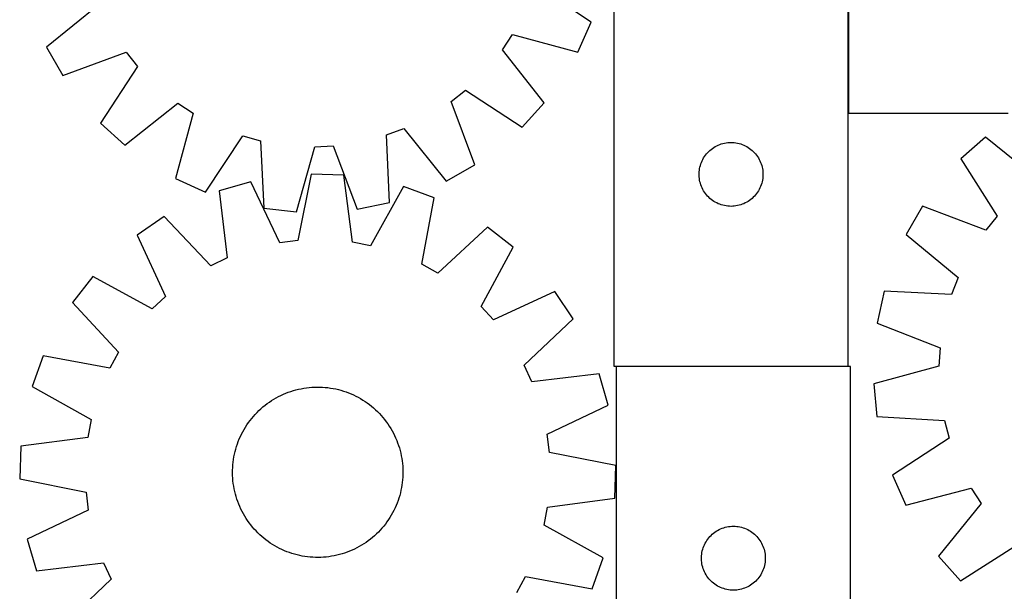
# Model space of a CAD drawing. Header units: millimetres. Extents: x 7 to 1493, y 7 to 2993.
# Tile 9 of 18: x 9 to 472, y 2457 to 2725. Entities that reach past the tile are written whole.
import ezdxf

# ---------------------------------------------------------------- set-up
doc = ezdxf.new("R2010")
doc.units = ezdxf.units.MM
doc.layers.add('COMMON', color=5, linetype='CONTINUOUS', true_color=0x0000ff)
doc.layers.add('CUT', color=7, linetype='CONTINUOUS', true_color=0x000000)

msp = doc.modelspace()

# ---------------------------------------------------------------- linework, layer by layer
at = {"layer": 'COMMON'}
for p, q in [((398.662013, 2681.691519), (398.662013, 2742.871645)), ((289.669729, 2562.771644), (398.562012, 2562.771644))]:
    msp.add_line(p, q, dxfattribs=at)
at = {"layer": 'CUT'}
for p, q in [((398.762013, 2981.691519), (398.762013, 2681.691519)), ((288.562012, 2742.871645), (288.562012, 2562.871645)), ((398.562012, 2562.871645), (398.562012, 2742.871645)), ((277.906932, 2724.299064), (251.481172, 2741.924441)), ((46.793349, 2732.58045), (22.083347, 2712.620727)), ((271.554246, 2710.285716), (277.906932, 2724.299064)), ((236.164021, 2711.385093), (240.882316, 2718.544497)), ((240.882316, 2718.544497), (271.554246, 2710.285716)), ((22.083347, 2712.620727), (29.686368, 2699.244457)), ((29.686368, 2699.244457), (59.47827, 2710.26341)), ((59.47827, 2710.26341), (64.829235, 2703.563667)), ((255.849872, 2686.456354), (236.164021, 2711.385093)), ((64.829235, 2703.563667), (47.496519, 2676.945032)), ((212.159368, 2687.073707), (218.859111, 2692.424672)), ((218.859111, 2692.424672), (245.477746, 2675.091956)), ((223.178321, 2657.281805), (212.159368, 2687.073707)), ((58.860917, 2666.572906), (83.789656, 2686.258757)), ((83.789656, 2686.258757), (90.94906, 2681.540462)), ((245.477746, 2675.091956), (255.849872, 2686.456354)), ((90.94906, 2681.540462), (82.690278, 2650.868532)), ((398.762013, 2681.691519), (473.762013, 2681.691519)), ((47.496519, 2676.945032), (58.860917, 2666.572906)), ((181.816955, 2671.370051), (189.842328, 2674.388786)), ((189.842328, 2674.388786), (209.802051, 2649.678784)), ((96.703626, 2644.515845), (114.329004, 2670.941606)), ((114.329004, 2670.941606), (122.596035, 2668.666619)), ((122.596035, 2668.666619), (124.219614, 2636.943776)), ((183.090398, 2639.631225), (181.816955, 2671.370051)), ((463.012075, 2670.362074), (451.537666, 2660.111782)), ((487.729371, 2650.411384), (463.012075, 2670.362074)), ((139.510188, 2635.232375), (148.106909, 2665.811308)), ((148.106909, 2665.811308), (156.672332, 2666.202319)), ((156.672332, 2666.202319), (168.019346, 2636.533817)), ((332.553731, 2663.060745), (333.092849, 2663.613928)), ((333.092849, 2663.613928), (333.65973, 2664.138624)), ((333.65973, 2664.138624), (334.252869, 2664.633442)), ((334.252869, 2664.633442), (334.870695, 2665.09707)), ((334.870695, 2665.09707), (335.511569, 2665.528278)), ((335.511569, 2665.528278), (336.173791, 2665.925924)), ((336.173791, 2665.925924), (336.855605, 2666.288951)), ((336.855605, 2666.288951), (337.555203, 2666.616399)), ((337.555203, 2666.616399), (338.27073, 2666.907397)), ((338.27073, 2666.907397), (339.000289, 2667.161176)), ((339.000289, 2667.161176), (339.741945, 2667.377061)), ((339.741945, 2667.377061), (340.493731, 2667.55448)), ((340.493731, 2667.55448), (341.253653, 2667.692963)), ((341.253653, 2667.692963), (342.019697, 2667.792143)), ((342.019697, 2667.792143), (342.78983, 2667.851756)), ((342.78983, 2667.851756), (343.562012, 2667.871645)), ((343.562012, 2667.871645), (344.334193, 2667.851756)), ((344.334193, 2667.851756), (345.104327, 2667.792143)), ((345.104327, 2667.792143), (345.87037, 2667.692963)), ((345.87037, 2667.692963), (346.630293, 2667.55448)), ((346.630293, 2667.55448), (347.382078, 2667.377061)), ((347.382078, 2667.377061), (348.123734, 2667.161176)), ((348.123734, 2667.161176), (348.853293, 2666.907397)), ((348.853293, 2666.907397), (349.56882, 2666.616399)), ((349.56882, 2666.616399), (350.268419, 2666.288951)), ((350.268419, 2666.288951), (350.950233, 2665.925924)), ((350.950233, 2665.925924), (351.612455, 2665.528278)), ((351.612455, 2665.528278), (352.253328, 2665.09707)), ((352.253328, 2665.09707), (352.871154, 2664.633442)), ((352.871154, 2664.633442), (353.464293, 2664.138624)), ((353.464293, 2664.138624), (354.031174, 2663.613928)), ((354.031174, 2663.613928), (354.570292, 2663.060745)), ((329.667152, 2658.522563), (329.976478, 2659.230361)), ((329.976478, 2659.230361), (330.32183, 2659.921296)), ((330.32183, 2659.921296), (330.702292, 2660.593537)), ((330.702292, 2660.593537), (331.116856, 2661.245301)), ((331.116856, 2661.245301), (331.564423, 2661.874859)), ((331.564423, 2661.874859), (332.043805, 2662.480543)), ((332.043805, 2662.480543), (332.553731, 2663.060745)), ((354.570292, 2663.060745), (355.080218, 2662.480543)), ((355.080218, 2662.480543), (355.5596, 2661.874859)), ((355.5596, 2661.874859), (356.007167, 2661.245301)), ((356.007167, 2661.245301), (356.421731, 2660.593537)), ((356.421731, 2660.593537), (356.802194, 2659.921296)), ((356.802194, 2659.921296), (357.147546, 2659.230361)), ((357.147546, 2659.230361), (357.456871, 2658.522563)), ((451.537666, 2660.111782), (468.585407, 2633.309743)), ((209.802051, 2649.678784), (223.178321, 2657.281805)), ((328.606749, 2654.029277), (328.686172, 2654.79762)), ((328.686172, 2654.79762), (328.805042, 2655.560856)), ((328.805042, 2655.560856), (328.963046, 2656.316961)), ((328.963046, 2656.316961), (329.159764, 2657.06393)), ((329.159764, 2657.06393), (329.394673, 2657.799781)), ((329.394673, 2657.799781), (329.667152, 2658.522563)), ((357.456871, 2658.522563), (357.72935, 2657.799781)), ((357.72935, 2657.799781), (357.96426, 2657.06393)), ((357.96426, 2657.06393), (358.160977, 2656.316961)), ((358.160977, 2656.316961), (358.318981, 2655.560856)), ((358.318981, 2655.560856), (358.437852, 2654.79762)), ((358.437852, 2654.79762), (358.517275, 2654.029277)), ((82.690278, 2650.868532), (96.703626, 2644.515845)), ((146.299687, 2652.999104), (140.143661, 2621.836978)), ((161.677642, 2652.500065), (146.299687, 2652.999104)), ((165.800323, 2621.004379), (161.677642, 2652.500065)), ((328.566985, 2653.257864), (328.606749, 2654.029277)), ((328.566985, 2652.485426), (328.566985, 2653.257864)), ((328.606749, 2651.714013), (328.566985, 2652.485426)), ((328.686172, 2650.94567), (328.606749, 2651.714013)), ((328.805042, 2650.182434), (328.686172, 2650.94567)), ((328.963046, 2649.426329), (328.805042, 2650.182434)), ((358.318981, 2650.182434), (358.160977, 2649.426329)), ((358.437852, 2650.94567), (358.318981, 2650.182434)), ((358.517275, 2651.714013), (358.437852, 2650.94567)), ((358.517275, 2654.029277), (358.557039, 2653.257864)), ((358.557039, 2652.485426), (358.517275, 2651.714013)), ((358.557039, 2653.257864), (358.557039, 2652.485426)), ((117.982228, 2649.451241), (103.202712, 2645.173805)), ((103.202712, 2645.173805), (106.97761, 2613.634546)), ((131.635833, 2620.771042), (117.982228, 2649.451241)), ((189.705496, 2647.123708), (174.221141, 2619.389081)), ((204.176589, 2641.897044), (189.705496, 2647.123708)), ((329.159764, 2648.679361), (328.963046, 2649.426329)), ((329.394673, 2647.943509), (329.159764, 2648.679361)), ((329.667152, 2647.220727), (329.394673, 2647.943509)), ((329.976478, 2646.512929), (329.667152, 2647.220727)), ((330.32183, 2645.821994), (329.976478, 2646.512929)), ((330.702292, 2645.149753), (330.32183, 2645.821994)), ((331.116856, 2644.497989), (330.702292, 2645.149753)), ((356.421731, 2645.149753), (356.007167, 2644.497989)), ((356.802194, 2645.821994), (356.421731, 2645.149753)), ((357.147546, 2646.512929), (356.802194, 2645.821994)), ((357.456871, 2647.220727), (357.147546, 2646.512929)), ((357.72935, 2647.943509), (357.456871, 2647.220727)), ((357.96426, 2648.679361), (357.72935, 2647.943509)), ((358.160977, 2649.426329), (357.96426, 2648.679361)), ((198.364789, 2610.668888), (204.176589, 2641.897044)), ((331.564423, 2643.868431), (331.116856, 2644.497989)), ((332.043805, 2643.262747), (331.564423, 2643.868431)), ((332.553731, 2642.682545), (332.043805, 2643.262747)), ((333.092849, 2642.129362), (332.553731, 2642.682545)), ((333.65973, 2641.604666), (333.092849, 2642.129362)), ((334.252869, 2641.109848), (333.65973, 2641.604666)), ((334.870695, 2640.64622), (334.252869, 2641.109848)), ((335.511569, 2640.215012), (334.870695, 2640.64622)), ((352.253328, 2640.64622), (351.612455, 2640.215012)), ((352.871154, 2641.109848), (352.253328, 2640.64622)), ((353.464293, 2641.604666), (352.871154, 2641.109848)), ((354.031174, 2642.129362), (353.464293, 2641.604666)), ((354.570292, 2642.682545), (354.031174, 2642.129362)), ((355.080218, 2643.262747), (354.570292, 2642.682545)), ((355.5596, 2643.868431), (355.080218, 2643.262747)), ((356.007167, 2644.497989), (355.5596, 2643.868431)), ((124.219614, 2636.943776), (139.510188, 2635.232375)), ((168.019346, 2636.533817), (183.090398, 2639.631225)), ((336.173791, 2639.817366), (335.511569, 2640.215012)), ((336.855605, 2639.454339), (336.173791, 2639.817366)), ((337.555203, 2639.126891), (336.855605, 2639.454339)), ((338.27073, 2638.835893), (337.555203, 2639.126891)), ((339.000289, 2638.582114), (338.27073, 2638.835893)), ((339.741945, 2638.366229), (339.000289, 2638.582114)), ((340.493731, 2638.18881), (339.741945, 2638.366229)), ((341.253653, 2638.050327), (340.493731, 2638.18881)), ((342.019697, 2637.951147), (341.253653, 2638.050327)), ((342.78983, 2637.891534), (342.019697, 2637.951147)), ((343.562012, 2637.871645), (342.78983, 2637.891534)), ((344.334193, 2637.891534), (343.562012, 2637.871645)), ((345.104327, 2637.951147), (344.334193, 2637.891534)), ((345.87037, 2638.050327), (345.104327, 2637.951147)), ((346.630293, 2638.18881), (345.87037, 2638.050327)), ((347.382078, 2638.366229), (346.630293, 2638.18881)), ((348.123734, 2638.582114), (347.382078, 2638.366229)), ((348.853293, 2638.835893), (348.123734, 2638.582114)), ((349.56882, 2639.126891), (348.853293, 2638.835893)), ((350.268419, 2639.454339), (349.56882, 2639.126891)), ((350.950233, 2639.817366), (350.268419, 2639.454339)), ((351.612455, 2640.215012), (350.950233, 2639.817366)), ((433.490621, 2638.003639), (425.745324, 2624.709244)), ((463.163269, 2626.66747), (433.490621, 2638.003639)), ((77.367558, 2633.049011), (64.633203, 2624.413806)), ((99.215577, 2609.991716), (77.367558, 2633.049011)), ((468.585407, 2633.309743), (463.163269, 2626.66747)), ((229.171277, 2628.122741), (205.874309, 2606.530473)), ((241.318976, 2618.680075), (229.171277, 2628.122741)), ((64.633203, 2624.413806), (77.969512, 2595.584696)), ((425.745324, 2624.709244), (450.240975, 2604.487032)), ((140.143661, 2621.836978), (131.635833, 2620.771042)), ((174.221141, 2619.389081), (165.800323, 2621.004379)), ((226.141595, 2590.776279), (241.318976, 2618.680075)), ((106.97761, 2613.634546), (99.215577, 2609.991716)), ((205.874309, 2606.530473), (198.364789, 2610.668888)), ((43.809279, 2604.89894), (34.366613, 2592.75124)), ((71.713076, 2589.721559), (43.809279, 2604.89894)), ((450.240975, 2604.487032), (447.13679, 2596.494323)), ((77.969512, 2595.584696), (71.713076, 2589.721559)), ((260.833843, 2597.856151), (232.004732, 2584.519843)), ((269.469047, 2585.121797), (260.833843, 2597.856151)), ((415.413356, 2598.106307), (412.155335, 2583.069158)), ((447.13679, 2596.494323), (415.413356, 2598.106307)), ((34.366613, 2592.75124), (55.958882, 2569.454273)), ((232.004732, 2584.519843), (226.141595, 2590.776279)), ((246.411753, 2563.273778), (269.469047, 2585.121797)), ((412.155335, 2583.069158), (441.70109, 2571.406264)), ((441.70109, 2571.406264), (441.218719, 2562.8455)), ((20.59231, 2567.756553), (15.365647, 2553.28546)), ((51.820466, 2561.944753), (20.59231, 2567.756553)), ((55.958882, 2569.454273), (51.820466, 2561.944753)), ((250.054582, 2555.511744), (246.411753, 2563.273778)), ((288.562012, 2562.871645), (398.562012, 2562.871645)), ((289.669729, 2562.671644), (289.669729, 2382.671644)), ((399.669729, 2562.671644), (289.669729, 2562.671644)), ((399.669729, 2382.671644), (399.669729, 2562.671644)), ((441.218719, 2562.8455), (410.54981, 2554.575508)), ((281.593842, 2559.286643), (250.054582, 2555.511744)), ((285.871277, 2544.507127), (281.593842, 2559.286643)), ((15.365647, 2553.28546), (43.100273, 2537.801105)), ((141.69127, 2552.274043), (142.92764, 2552.498535)), ((142.92764, 2552.498535), (144.170451, 2552.684082)), ((144.170451, 2552.684082), (145.418476, 2552.8305)), ((145.418476, 2552.8305), (146.670486, 2552.937644)), ((146.670486, 2552.937644), (147.925243, 2553.005408)), ((147.925243, 2553.005408), (149.181509, 2553.033726)), ((149.181509, 2553.033726), (150.438045, 2553.02257)), ((150.438045, 2553.02257), (151.69361, 2552.971951)), ((151.69361, 2552.971951), (152.946966, 2552.881918)), ((152.946966, 2552.881918), (154.196875, 2552.752561)), ((154.196875, 2552.752561), (155.442105, 2552.584007)), ((155.442105, 2552.584007), (156.681425, 2552.376423)), ((410.54981, 2554.575508), (412.097982, 2539.267546)), ((128.85837, 2547.324474), (129.945603, 2547.9545)), ((129.945603, 2547.9545), (131.052088, 2548.550065)), ((131.052088, 2548.550065), (132.176734, 2549.11058)), ((132.176734, 2549.11058), (133.318432, 2549.635492)), ((133.318432, 2549.635492), (134.476054, 2550.124284)), ((134.476054, 2550.124284), (135.648459, 2550.576473)), ((135.648459, 2550.576473), (136.834488, 2550.991613)), ((136.834488, 2550.991613), (138.032972, 2551.369294)), ((138.032972, 2551.369294), (139.242728, 2551.709143)), ((139.242728, 2551.709143), (140.462562, 2552.010825)), ((140.462562, 2552.010825), (141.69127, 2552.274043)), ((156.681425, 2552.376423), (157.913614, 2552.130013)), ((157.913614, 2552.130013), (159.137455, 2551.845021)), ((159.137455, 2551.845021), (160.35174, 2551.521727)), ((160.35174, 2551.521727), (161.555271, 2551.160452)), ((161.555271, 2551.160452), (162.74686, 2550.761551)), ((162.74686, 2550.761551), (163.925332, 2550.325418)), ((163.925332, 2550.325418), (165.089522, 2549.852483)), ((165.089522, 2549.852483), (166.238283, 2549.343214)), ((166.238283, 2549.343214), (167.370481, 2548.798113)), ((167.370481, 2548.798113), (168.484998, 2548.217717)), ((168.484998, 2548.217717), (169.580734, 2547.602601)), ((122.797917, 2542.85774), (123.747837, 2543.680334)), ((123.747837, 2543.680334), (124.723125, 2544.472684)), ((124.723125, 2544.472684), (125.722821, 2545.234009)), ((125.722821, 2545.234009), (126.745937, 2545.963557)), ((126.745937, 2545.963557), (127.791464, 2546.660608)), ((127.791464, 2546.660608), (128.85837, 2547.324474)), ((169.580734, 2547.602601), (170.656608, 2546.953369)), ((170.656608, 2546.953369), (171.711559, 2546.270664)), ((171.711559, 2546.270664), (172.744545, 2545.555159)), ((172.744545, 2545.555159), (173.754546, 2544.80756)), ((173.754546, 2544.80756), (174.740566, 2544.028606)), ((174.740566, 2544.028606), (175.701633, 2543.219064)), ((257.191078, 2530.853522), (285.871277, 2544.507127)), ((118.460749, 2538.32053), (119.270291, 2539.281596)), ((119.270291, 2539.281596), (120.109621, 2540.21676)), ((120.109621, 2540.21676), (120.977912, 2541.125098)), ((120.977912, 2541.125098), (121.874305, 2542.005715)), ((121.874305, 2542.005715), (122.797917, 2542.85774)), ((175.701633, 2543.219064), (176.636797, 2542.379733)), ((176.636797, 2542.379733), (177.545135, 2541.511443)), ((177.545135, 2541.511443), (178.425751, 2540.615049)), ((178.425751, 2540.615049), (179.277777, 2539.691437)), ((179.277777, 2539.691437), (180.100371, 2538.741518)), ((180.100371, 2538.741518), (180.892721, 2537.766229)), ((412.097982, 2539.267546), (443.801697, 2537.305615)), ((43.100273, 2537.801105), (41.484975, 2529.380286)), ((114.886754, 2533.160697), (115.535985, 2534.236572)), ((115.535985, 2534.236572), (116.21869, 2535.291522)), ((116.21869, 2535.291522), (116.934195, 2536.324508)), ((116.934195, 2536.324508), (117.681794, 2537.33451)), ((117.681794, 2537.33451), (118.460749, 2538.32053)), ((180.892721, 2537.766229), (181.654045, 2536.766534)), ((181.654045, 2536.766534), (182.383593, 2535.743417)), ((182.383593, 2535.743417), (183.080644, 2534.69789)), ((183.080644, 2534.69789), (183.74451, 2533.630984)), ((443.801697, 2537.305615), (445.988356, 2529.014783)), ((41.484975, 2529.380286), (9.989289, 2525.257606)), ((112.636871, 2528.669486), (113.14614, 2529.818247)), ((113.14614, 2529.818247), (113.691242, 2530.950444)), ((113.691242, 2530.950444), (114.271637, 2532.064961)), ((114.271637, 2532.064961), (114.886754, 2533.160697)), ((183.74451, 2533.630984), (184.374537, 2532.543752)), ((184.374537, 2532.543752), (184.970101, 2531.437267)), ((184.970101, 2531.437267), (185.530616, 2530.31262)), ((185.530616, 2530.31262), (186.055529, 2529.170923)), ((258.257015, 2522.345693), (257.191078, 2530.853522)), ((9.989289, 2525.257606), (9.49025, 2509.87965)), ((110.967627, 2523.931704), (111.328903, 2525.135235)), ((111.328903, 2525.135235), (111.727804, 2526.326824)), ((111.727804, 2526.326824), (112.163937, 2527.505295)), ((112.163937, 2527.505295), (112.636871, 2528.669486)), ((186.055529, 2529.170923), (186.544321, 2528.0133)), ((186.544321, 2528.0133), (186.99651, 2526.840896)), ((186.99651, 2526.840896), (187.41165, 2525.654867)), ((187.41165, 2525.654867), (187.78933, 2524.456383)), ((445.988356, 2529.014783), (419.376058, 2511.672339)), ((109.905348, 2519.022068), (110.112932, 2520.261389)), ((110.112932, 2520.261389), (110.359342, 2521.493578)), ((110.359342, 2521.493578), (110.644334, 2522.717418)), ((110.644334, 2522.717418), (110.967627, 2523.931704)), ((187.78933, 2524.456383), (188.12918, 2523.246627)), ((188.12918, 2523.246627), (188.430862, 2522.026793)), ((188.430862, 2522.026793), (188.694079, 2520.798085)), ((188.694079, 2520.798085), (188.918572, 2519.561715)), ((289.419141, 2516.189668), (258.257015, 2522.345693)), ((109.517404, 2515.273574), (109.607437, 2516.526929)), ((109.607437, 2516.526929), (109.736794, 2517.776839)), ((109.736794, 2517.776839), (109.905348, 2519.022068)), ((188.918572, 2519.561715), (189.104119, 2518.318904)), ((189.104119, 2518.318904), (189.250536, 2517.070878)), ((189.250536, 2517.070878), (189.35768, 2515.818869)), ((189.35768, 2515.818869), (189.425445, 2514.564112)), ((288.920102, 2500.811713), (289.419141, 2516.189668)), ((109.455628, 2512.761472), (109.466785, 2514.018008)), ((109.483947, 2511.505206), (109.455628, 2512.761472)), ((109.466785, 2514.018008), (109.517404, 2515.273574)), ((109.551711, 2510.250449), (109.483947, 2511.505206)), ((189.442607, 2512.05131), (189.391987, 2510.795745)), ((189.425445, 2514.564112), (189.453763, 2513.307846)), ((189.453763, 2513.307846), (189.442607, 2512.05131)), ((419.376058, 2511.672339), (425.578878, 2497.592013)), ((9.49025, 2509.87965), (40.652376, 2503.723625)), ((109.658855, 2508.99844), (109.551711, 2510.250449)), ((109.805272, 2507.750414), (109.658855, 2508.99844)), ((109.990819, 2506.507603), (109.805272, 2507.750414)), ((110.215312, 2505.271233), (109.990819, 2506.507603)), ((189.004044, 2507.04725), (188.796459, 2505.807929)), ((189.172597, 2508.292479), (189.004044, 2507.04725)), ((189.301955, 2509.542389), (189.172597, 2508.292479)), ((189.391987, 2510.795745), (189.301955, 2509.542389)), ((40.652376, 2503.723625), (41.718313, 2495.215796)), ((110.478529, 2504.042525), (110.215312, 2505.271233)), ((110.780211, 2502.822691), (110.478529, 2504.042525)), ((111.120061, 2501.612936), (110.780211, 2502.822691)), ((187.941764, 2502.137615), (187.580488, 2500.934084)), ((188.265057, 2503.3519), (187.941764, 2502.137615)), ((188.550049, 2504.57574), (188.265057, 2503.3519)), ((188.796459, 2505.807929), (188.550049, 2504.57574)), ((425.578878, 2497.592013), (456.337173, 2505.523093)), ((456.337173, 2505.523093), (460.978818, 2498.313758)), ((111.497741, 2500.414452), (111.120061, 2501.612936)), ((111.912881, 2499.228422), (111.497741, 2500.414452)), ((112.36507, 2498.056018), (111.912881, 2499.228422)), ((112.853862, 2496.898396), (112.36507, 2498.056018)), ((186.27252, 2497.399832), (185.763251, 2496.251071)), ((186.745454, 2498.564023), (186.27252, 2497.399832)), ((187.181587, 2499.742494), (186.745454, 2498.564023)), ((187.580488, 2500.934084), (187.181587, 2499.742494)), ((257.424416, 2496.689032), (288.920102, 2500.811713)), ((460.978818, 2498.313758), (441.028128, 2473.596462)), ((41.718313, 2495.215796), (13.038114, 2481.562191)), ((113.378775, 2495.756698), (112.853862, 2496.898396)), ((113.93929, 2494.632051), (113.378775, 2495.756698)), ((114.534855, 2493.525566), (113.93929, 2494.632051)), ((115.164881, 2492.438334), (114.534855, 2493.525566)), ((115.828747, 2491.371428), (115.164881, 2492.438334)), ((184.022637, 2492.908621), (183.373406, 2491.832746)), ((184.637754, 2494.004357), (184.022637, 2492.908621)), ((185.218149, 2495.118874), (184.637754, 2494.004357)), ((185.763251, 2496.251071), (185.218149, 2495.118874)), ((255.809118, 2488.268213), (257.424416, 2496.689032)), ((116.525798, 2490.325901), (115.828747, 2491.371428)), ((117.255346, 2489.302785), (116.525798, 2490.325901)), ((118.01667, 2488.303089), (117.255346, 2489.302785)), ((118.80902, 2487.3278), (118.01667, 2488.303089)), ((181.227597, 2488.734809), (180.448642, 2487.748788)), ((181.975196, 2489.74481), (181.227597, 2488.734809)), ((182.690701, 2490.777796), (181.975196, 2489.74481)), ((183.373406, 2491.832746), (182.690701, 2490.777796)), ((283.543745, 2472.783859), (255.809118, 2488.268213)), ((119.631614, 2486.377881), (118.80902, 2487.3278)), ((120.48364, 2485.454269), (119.631614, 2486.377881)), ((121.364256, 2484.557875), (120.48364, 2485.454269)), ((122.272594, 2483.689585), (121.364256, 2484.557875)), ((123.207758, 2482.850254), (122.272594, 2483.689585)), ((176.111474, 2483.211578), (175.161554, 2482.388984)), ((177.035086, 2484.063603), (176.111474, 2483.211578)), ((177.931479, 2484.94422), (177.035086, 2484.063603)), ((178.79977, 2485.852558), (177.931479, 2484.94422)), ((179.6391, 2486.787722), (178.79977, 2485.852558)), ((180.448642, 2487.748788), (179.6391, 2486.787722)), ((333.661448, 2482.860744), (334.200567, 2483.413927)), ((334.200567, 2483.413927), (334.767447, 2483.938623)), ((334.767447, 2483.938623), (335.360587, 2484.433441)), ((335.360587, 2484.433441), (335.978412, 2484.897069)), ((335.978412, 2484.897069), (336.619286, 2485.328277)), ((336.619286, 2485.328277), (337.281508, 2485.725923)), ((337.281508, 2485.725923), (337.963322, 2486.08895)), ((337.963322, 2486.08895), (338.66292, 2486.416398)), ((338.66292, 2486.416398), (339.378448, 2486.707396)), ((339.378448, 2486.707396), (340.108006, 2486.961175)), ((340.108006, 2486.961175), (340.849662, 2487.17706)), ((340.849662, 2487.17706), (341.601448, 2487.354479)), ((341.601448, 2487.354479), (342.36137, 2487.492962)), ((342.36137, 2487.492962), (343.127414, 2487.592142)), ((343.127414, 2487.592142), (343.897548, 2487.651755)), ((343.897548, 2487.651755), (344.669729, 2487.671644)), ((344.669729, 2487.671644), (345.44191, 2487.651755)), ((345.44191, 2487.651755), (346.212044, 2487.592142)), ((346.212044, 2487.592142), (346.978088, 2487.492962)), ((346.978088, 2487.492962), (347.73801, 2487.354479)), ((347.73801, 2487.354479), (348.489796, 2487.17706)), ((348.489796, 2487.17706), (349.231451, 2486.961175)), ((349.231451, 2486.961175), (349.96101, 2486.707396)), ((349.96101, 2486.707396), (350.676537, 2486.416398)), ((350.676537, 2486.416398), (351.376136, 2486.08895)), ((351.376136, 2486.08895), (352.05795, 2485.725923)), ((352.05795, 2485.725923), (352.720172, 2485.328277)), ((352.720172, 2485.328277), (353.361045, 2484.897069)), ((353.361045, 2484.897069), (353.978871, 2484.433441)), ((353.978871, 2484.433441), (354.572011, 2483.938623)), ((354.572011, 2483.938623), (355.138891, 2483.413927)), ((355.138891, 2483.413927), (355.678009, 2482.860744)), ((13.038114, 2481.562191), (17.315549, 2466.782675)), ((124.168825, 2482.040712), (123.207758, 2482.850254)), ((125.154845, 2481.261758), (124.168825, 2482.040712)), ((126.164847, 2480.514159), (125.154845, 2481.261758)), ((127.197832, 2479.798654), (126.164847, 2480.514159)), ((128.252783, 2479.115949), (127.197832, 2479.798654)), ((129.328657, 2478.466718), (128.252783, 2479.115949)), ((170.051021, 2478.744844), (168.963788, 2478.114818)), ((171.117927, 2479.40871), (170.051021, 2478.744844)), ((172.163454, 2480.105761), (171.117927, 2479.40871)), ((173.18657, 2480.835309), (172.163454, 2480.105761)), ((174.186266, 2481.596634), (173.18657, 2480.835309)), ((175.161554, 2482.388984), (174.186266, 2481.596634)), ((330.774869, 2478.322562), (331.084195, 2479.03036)), ((331.084195, 2479.03036), (331.429547, 2479.721295)), ((331.429547, 2479.721295), (331.810009, 2480.393536)), ((331.810009, 2480.393536), (332.224574, 2481.0453)), ((332.224574, 2481.0453), (332.67214, 2481.674858)), ((332.67214, 2481.674858), (333.151522, 2482.280542)), ((333.151522, 2482.280542), (333.661448, 2482.860744)), ((355.678009, 2482.860744), (356.187936, 2482.280542)), ((356.187936, 2482.280542), (356.667318, 2481.674858)), ((356.667318, 2481.674858), (357.114884, 2481.0453)), ((357.114884, 2481.0453), (357.529448, 2480.393536)), ((357.529448, 2480.393536), (357.909911, 2479.721295)), ((357.909911, 2479.721295), (358.255263, 2479.03036)), ((358.255263, 2479.03036), (358.564588, 2478.322562)), ((451.27842, 2462.122053), (478.080459, 2479.169794)), ((130.424393, 2477.851601), (129.328657, 2478.466718)), ((131.53891, 2477.271205), (130.424393, 2477.851601)), ((132.671108, 2476.726104), (131.53891, 2477.271205)), ((133.819869, 2476.216835), (132.671108, 2476.726104)), ((134.984059, 2475.7439), (133.819869, 2476.216835)), ((136.162531, 2475.307767), (134.984059, 2475.7439)), ((137.35412, 2474.908866), (136.162531, 2475.307767)), ((138.557651, 2474.547591), (137.35412, 2474.908866)), ((139.771936, 2474.224297), (138.557651, 2474.547591)), ((140.995777, 2473.939305), (139.771936, 2474.224297)), ((142.227966, 2473.692895), (140.995777, 2473.939305)), ((158.446829, 2474.058493), (157.218121, 2473.795275)), ((159.666663, 2474.360175), (158.446829, 2474.058493)), ((160.876419, 2474.700024), (159.666663, 2474.360175)), ((162.074903, 2475.077705), (160.876419, 2474.700024)), ((163.260933, 2475.492845), (162.074903, 2475.077705)), ((164.433337, 2475.945034), (163.260933, 2475.492845)), ((165.590959, 2476.433826), (164.433337, 2475.945034)), ((166.732657, 2476.958738), (165.590959, 2476.433826)), ((167.857303, 2477.519253), (166.732657, 2476.958738)), ((168.963788, 2478.114818), (167.857303, 2477.519253)), ((329.714466, 2473.829276), (329.793889, 2474.597619)), ((329.793889, 2474.597619), (329.91276, 2475.360855)), ((329.91276, 2475.360855), (330.070763, 2476.11696)), ((330.070763, 2476.11696), (330.267481, 2476.863929)), ((330.267481, 2476.863929), (330.50239, 2477.59978)), ((330.50239, 2477.59978), (330.774869, 2478.322562)), ((358.564588, 2478.322562), (358.837067, 2477.59978)), ((358.837067, 2477.59978), (359.071977, 2476.863929)), ((359.071977, 2476.863929), (359.268695, 2476.11696)), ((359.268695, 2476.11696), (359.426698, 2475.360855)), ((359.426698, 2475.360855), (359.545569, 2474.597619)), ((359.545569, 2474.597619), (359.624992, 2473.829276)), ((17.315549, 2466.782675), (48.854809, 2470.557574)), ((48.854809, 2470.557574), (52.497638, 2462.79554)), ((143.467286, 2473.485311), (142.227966, 2473.692895)), ((144.712516, 2473.316757), (143.467286, 2473.485311)), ((145.962425, 2473.1874), (144.712516, 2473.316757)), ((147.215781, 2473.097367), (145.962425, 2473.1874)), ((148.471346, 2473.046748), (147.215781, 2473.097367)), ((149.727882, 2473.035592), (148.471346, 2473.046748)), ((150.984149, 2473.06391), (149.727882, 2473.035592)), ((152.238905, 2473.131675), (150.984149, 2473.06391)), ((153.490915, 2473.238818), (152.238905, 2473.131675)), ((154.738941, 2473.385236), (153.490915, 2473.238818)), ((155.981752, 2473.570783), (154.738941, 2473.385236)), ((157.218121, 2473.795275), (155.981752, 2473.570783)), ((278.317081, 2458.312765), (283.543745, 2472.783859)), ((329.674702, 2473.057863), (329.714466, 2473.829276)), ((329.674702, 2472.285425), (329.674702, 2473.057863)), ((329.714466, 2471.514012), (329.674702, 2472.285425)), ((329.793889, 2470.745669), (329.714466, 2471.514012)), ((329.91276, 2469.982433), (329.793889, 2470.745669)), ((330.070763, 2469.226328), (329.91276, 2469.982433)), ((359.426698, 2469.982433), (359.268695, 2469.226328)), ((359.545569, 2470.745669), (359.426698, 2469.982433)), ((359.624992, 2471.514012), (359.545569, 2470.745669)), ((359.624992, 2473.829276), (359.664756, 2473.057863)), ((359.664756, 2472.285425), (359.624992, 2471.514012)), ((359.664756, 2473.057863), (359.664756, 2472.285425)), ((441.028128, 2473.596462), (451.27842, 2462.122053)), ((330.267481, 2468.47936), (330.070763, 2469.226328)), ((330.50239, 2467.743508), (330.267481, 2468.47936)), ((330.774869, 2467.020726), (330.50239, 2467.743508)), ((331.084195, 2466.312928), (330.774869, 2467.020726)), ((331.429547, 2465.621993), (331.084195, 2466.312928)), ((331.810009, 2464.949752), (331.429547, 2465.621993)), ((332.224574, 2464.297988), (331.810009, 2464.949752)), ((357.529448, 2464.949752), (357.114884, 2464.297988)), ((357.909911, 2465.621993), (357.529448, 2464.949752)), ((358.255263, 2466.312928), (357.909911, 2465.621993)), ((358.564588, 2467.020726), (358.255263, 2466.312928)), ((358.837067, 2467.743508), (358.564588, 2467.020726)), ((359.071977, 2468.47936), (358.837067, 2467.743508)), ((359.268695, 2469.226328), (359.071977, 2468.47936)), ((52.497638, 2462.79554), (29.440344, 2440.947521)), ((242.950509, 2456.615045), (247.088925, 2464.124565)), ((247.088925, 2464.124565), (278.317081, 2458.312765)), ((332.67214, 2463.66843), (332.224574, 2464.297988)), ((333.151522, 2463.062746), (332.67214, 2463.66843)), ((333.661448, 2462.482544), (333.151522, 2463.062746)), ((334.200567, 2461.929361), (333.661448, 2462.482544)), ((334.767447, 2461.404665), (334.200567, 2461.929361)), ((335.360587, 2460.909847), (334.767447, 2461.404665)), ((335.978412, 2460.446219), (335.360587, 2460.909847)), ((336.619286, 2460.015011), (335.978412, 2460.446219)), ((337.281508, 2459.617365), (336.619286, 2460.015011)), ((352.720172, 2460.015011), (352.05795, 2459.617365)), ((353.361045, 2460.446219), (352.720172, 2460.015011)), ((353.978871, 2460.909847), (353.361045, 2460.446219)), ((354.572011, 2461.404665), (353.978871, 2460.909847)), ((355.138891, 2461.929361), (354.572011, 2461.404665)), ((355.678009, 2462.482544), (355.138891, 2461.929361)), ((356.187936, 2463.062746), (355.678009, 2462.482544)), ((356.667318, 2463.66843), (356.187936, 2463.062746)), ((357.114884, 2464.297988), (356.667318, 2463.66843)), ((337.963322, 2459.254338), (337.281508, 2459.617365)), ((338.66292, 2458.92689), (337.963322, 2459.254338)), ((339.378448, 2458.635892), (338.66292, 2458.92689)), ((340.108006, 2458.382113), (339.378448, 2458.635892)), ((340.849662, 2458.166228), (340.108006, 2458.382113)), ((341.601448, 2457.988809), (340.849662, 2458.166228)), ((342.36137, 2457.850326), (341.601448, 2457.988809)), ((343.127414, 2457.751146), (342.36137, 2457.850326)), ((343.897548, 2457.691533), (343.127414, 2457.751146)), ((344.669729, 2457.671644), (343.897548, 2457.691533)), ((345.44191, 2457.691533), (344.669729, 2457.671644)), ((346.212044, 2457.751146), (345.44191, 2457.691533)), ((346.978088, 2457.850326), (346.212044, 2457.751146)), ((347.73801, 2457.988809), (346.978088, 2457.850326)), ((348.489796, 2458.166228), (347.73801, 2457.988809)), ((349.231451, 2458.382113), (348.489796, 2458.166228)), ((349.96101, 2458.635892), (349.231451, 2458.382113)), ((350.676537, 2458.92689), (349.96101, 2458.635892)), ((351.376136, 2459.254338), (350.676537, 2458.92689)), ((352.05795, 2459.617365), (351.376136, 2459.254338))]:
    msp.add_line(p, q, dxfattribs=at)

doc.saveas('drawing.dxf')
